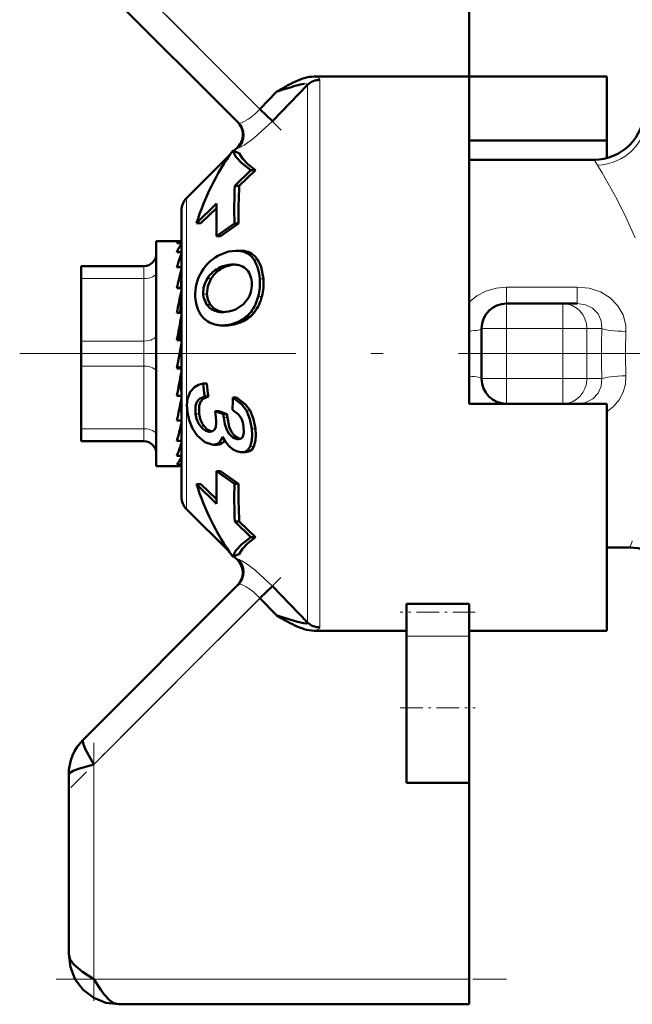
# Model space of a CAD drawing. Extents: x -2065 to 2446, y -1961 to 629.
# Tile 37 of 59: x 104 to 129, y -22 to 17. Entities that reach past the tile are written whole.
import ezdxf

# ---------------------------------------------------------------- set-up
doc = ezdxf.new("R2010")
doc.units = 0
doc.linetypes.add('DASHDOT', pattern=[18.5, 12, -3, 0.5, -3])

msp = doc.modelspace()

# ---------------------------------------------------------------- linework, layer by layer
at = {"color": 7, "lineweight": 50}
for p, q in [((122.065, 28.738), (122.065, 14.809)), ((106.358, 19.445), (112.847, 12.957)), ((122.065, 14.809), (115.875, 14.809)), ((122.065, 3.738), (122.065, 14.809)), ((122.065, 14.809), (127.565, 14.809)), ((127.565, 14.809), (127.565, 12.257)), ((114.383, 14.208), (113.708, 13.509)), ((115.606, 14.476), (114.203, 13.032)), ((114.558, 14.311), (114.383, 14.208)), ((114.735, 14.411), (114.558, 14.311)), ((115.606, 14.477), (115.608, 14.489)), ((114.203, 13.032), (113.708, 13.509)), ((122.065, 12.257), (127.565, 12.257)), ((127.565, 12.257), (127.565, 11.552)), ((112.619, 11.846), (112.616, 11.844)), ((112.879, 11.748), (112.619, 11.846)), ((112.655, 11.832), (112.818, 11.995)), ((110.77, 9.947), (112.499, 11.677)), ((127.065, 11.488), (122.065, 11.488)), ((112.701, 10.444), (113.347, 11.071)), ((113.529, 11.071), (112.881, 10.444)), ((113.529, 11.071), (113.347, 11.071)), ((112.701, 10.444), (112.881, 10.444)), ((110.565, -1.976), (110.565, 9.453)), ((111.972, 9.734), (111.172, 8.95)), ((111.968, 9.557), (111.347, 8.95)), ((111.347, 8.95), (111.172, 8.95)), ((112.687, 8.938), (111.975, 8.438)), ((112.849, 8.938), (112.136, 8.438)), ((112.849, 8.938), (112.687, 8.938)), ((111.975, 8.438), (112.136, 8.438)), ((109.565, 8.238), (109.565, 7.635)), ((110.543, 8.238), (109.565, 8.238)), ((110.565, 8.153), (110.389, 8.153)), ((110.543, 8.238), (110.565, 8.237)), ((109.565, 7.635), (109.565, -0.762)), ((110.565, 7.797), (110.389, 7.797)), ((110.527, 7.635), (110.565, 7.74)), ((112.917, 7.852), (112.762, 7.852)), ((106.565, 7.238), (109.065, 7.238)), ((106.565, 7.104), (106.565, 7.238)), ((106.565, 6.738), (106.565, 7.104)), ((110.565, 7.187), (110.389, 7.187)), ((110.565, 7.312), (110.559, 7.187)), ((112.562, 7.295), (112.643, 7.298)), ((112.562, 7.295), (112.714, 7.295)), ((106.565, 4.238), (106.565, 6.738)), ((110.565, 6.758), (110.544, 6.359)), ((110.565, 6.359), (110.389, 6.359)), ((110.565, 6.529), (110.553, 6.359)), ((110.565, 6.015), (110.523, 5.367)), ((110.565, 5.738), (110.547, 5.738)), ((123.565, 5.738), (125.811, 5.738)), ((125.811, 5.738), (126.391, 5.738)), ((110.565, 5.367), (110.389, 5.367)), ((110.565, 5.129), (110.484, 4.273)), ((112.346, 5.408), (112.326, 5.405)), ((112.351, 4.862), (112.206, 4.862)), ((122.565, 2.738), (122.565, 4.738)), ((106.565, 4.238), (106.565, 3.238)), ((110.565, 4.273), (110.389, 4.273)), ((110.389, 3.145), (110.565, 4.145)), ((122.065, 1.738), (122.065, 3.738)), ((106.565, 0.738), (106.565, 3.238)), ((110.389, 3.198), (110.477, 3.198)), ((110.565, 3.155), (110.477, 3.198)), ((110.565, 3.145), (110.389, 3.145)), ((110.495, 2.625), (110.565, 2.192)), ((111.584, 2.541), (111.439, 2.541)), ((110.565, 2.054), (110.389, 2.054)), ((111.644, 2.023), (111.498, 2.023)), ((112.767, 1.982), (112.621, 1.982)), ((110.565, 1.738), (110.527, 1.738)), ((110.565, 1.326), (110.528, 1.745)), ((110.565, 1.597), (110.535, 1.597)), ((127.565, 1.738), (122.065, 1.738)), ((126.391, 1.738), (126.306, 1.738)), ((127.565, -7.333), (127.565, 1.738)), ((112.246, 1.314), (111.921, 1.434)), ((112.069, 1.434), (111.921, 1.434)), ((112.069, 1.434), (112.394, 1.314)), ((112.394, 1.314), (112.246, 1.314)), ((110.565, 1.069), (110.389, 1.069)), ((110.565, 0.612), (110.548, 0.889)), ((112.962, 1.16), (112.966, 1.151)), ((106.565, 0.738), (106.565, 0.238)), ((111.709, 0.617), (111.673, 0.619)), ((109.065, 0.238), (106.565, 0.238)), ((110.565, 0.252), (110.389, 0.252)), ((110.565, 0.094), (110.562, 0.16)), ((111.847, 0.099), (111.799, 0.101)), ((112.001, 0.099), (111.847, 0.099)), ((112.838, 0.319), (112.802, 0.321)), ((110.565, -0.346), (110.389, -0.346)), ((112.979, -0.2), (112.93, -0.198)), ((113.132, -0.2), (112.979, -0.2)), ((110.444, -0.762), (109.565, -0.762)), ((110.565, -0.688), (110.389, -0.688)), ((110.565, -0.751), (110.499, -0.751)), ((111.975, -0.961), (112.687, -1.461)), ((112.136, -0.961), (111.975, -0.961)), ((112.136, -0.961), (112.849, -1.461)), ((111.172, -1.473), (111.972, -2.258)), ((111.347, -1.473), (111.172, -1.473)), ((111.347, -1.473), (111.968, -2.08)), ((112.849, -1.461), (112.687, -1.461)), ((110.77, -2.471), (112.499, -4.2)), ((112.701, -2.968), (113.347, -3.595)), ((112.881, -2.968), (112.701, -2.968)), ((112.881, -2.968), (113.529, -3.595)), ((113.529, -3.595), (113.347, -3.595)), ((112.619, -4.37), (112.879, -4.271)), ((128.499, -4.012), (127.565, -4.012)), ((112.616, -4.367), (112.619, -4.37)), ((112.655, -4.356), (112.818, -4.519)), ((112.847, -5.48), (106.651, -11.676)), ((113.708, -6.033), (114.203, -5.556)), ((114.203, -5.556), (115.606, -7)), ((114.383, -6.731), (113.708, -6.033)), ((119.565, -6.258), (122.065, -6.258)), ((119.565, -6.258), (119.565, -6.594)), ((122.065, -6.258), (122.065, -6.594)), ((119.565, -6.594), (119.565, -7.548)), ((122.065, -6.594), (122.065, -7.548)), ((114.383, -6.731), (114.558, -6.834)), ((114.558, -6.834), (114.735, -6.934)), ((115.875, -7.333), (119.565, -7.333)), ((122.065, -7.333), (127.565, -7.333)), ((119.565, -10.409), (119.565, -7.548)), ((122.065, -10.409), (122.065, -7.548)), ((119.565, -13.409), (119.565, -10.409)), ((122.065, -13.409), (122.065, -10.409)), ((106.065, -13.09), (106.065, -20.262)), ((119.565, -13.409), (122.065, -13.409)), ((122.065, -13.409), (122.065, -21.262)), ((122.065, -21.262), (122.065, -22.262)), ((122.065, -22.262), (108.065, -22.262))]:
    msp.add_line(p, q, dxfattribs=at)
at = {"color": 7, "linetype": 'DASHDOT', "lineweight": 18, "ltscale": 0.302371}
msp.add_line((105.999, 21.219), (114.551, 12.666), dxfattribs=at)
at = {"color": 7, "lineweight": 18}
for p, q in [((113.708, 13.509), (107.065, 20.152)), ((116.101, 14.676), (116.101, 3.738)), ((115.606, 3.738), (115.606, 14.477)), ((127.201, 11.27), (127.065, 11.488)), ((110.77, 3.738), (110.77, 9.947)), ((113.07, 7.841), (112.917, 7.841)), ((113.621, 7.48), (113.47, 7.48)), ((109.065, 7.238), (109.065, 7.233)), ((109.065, 7.233), (109.065, 7.104)), ((109.065, 7.104), (109.065, 6.738)), ((112.274, 7.188), (112.122, 7.188)), ((109.065, 6.738), (106.565, 6.738)), ((109.065, 4.238), (109.065, 6.738)), ((111.756, 6.741), (111.605, 6.741)), ((113.847, 6.732), (113.699, 6.732)), ((123.565, 6.395), (123.565, 5.738)), ((123.565, 6.395), (126.391, 6.395)), ((126.391, 6.395), (126.391, 5.738)), ((111.59, 6.121), (111.441, 6.121)), ((113.783, 6.021), (113.637, 6.021)), ((111.717, 5.708), (111.57, 5.708)), ((123.565, 5.738), (123.565, 4.738)), ((125.811, 4.738), (125.811, 5.738)), ((112.027, 5.46), (111.881, 5.46)), ((113.499, 5.414), (113.353, 5.414)), ((113.016, 5.025), (112.871, 5.025)), ((122.565, 4.738), (123.565, 4.738)), ((123.565, 4.738), (123.565, 2.738)), ((125.811, 4.738), (123.565, 4.738)), ((125.811, 2.738), (125.811, 4.738)), ((125.811, 4.738), (126.772, 4.738)), ((127.374, 4.738), (126.772, 4.738)), ((126.772, 4.738), (126.772, 2.738)), ((106.565, 4.238), (109.065, 4.238)), ((109.065, 4.238), (109.065, 3.238)), ((110.77, 3.738), (110.77, -2.471)), ((115.606, -7), (115.606, 3.738)), ((116.101, 3.738), (116.101, -7.199)), ((109.065, 3.238), (106.565, 3.238)), ((109.065, 0.738), (109.065, 3.238)), ((122.565, 2.738), (123.565, 2.738)), ((123.565, 2.738), (125.811, 2.738)), ((123.565, 1.738), (123.565, 2.738)), ((125.811, 2.738), (126.772, 2.738)), ((125.811, 2.738), (125.811, 1.738)), ((126.772, 2.738), (127.374, 2.738)), ((111.278, 1.333), (111.129, 1.333)), ((112.405, 1.183), (112.257, 1.183)), ((113.31, 1.464), (113.163, 1.464)), ((111.476, 0.838), (111.324, 0.838)), ((106.565, 0.738), (109.065, 0.738)), ((109.065, 0.738), (109.065, 0.238)), ((111.743, 0.619), (111.673, 0.619)), ((113.525, 0.738), (113.376, 0.738)), ((112.872, 0.321), (112.802, 0.321)), ((113.468, 0.025), (113.317, 0.025)), ((112.818, -4.519), (112.829, -4.516)), ((107.065, -12.676), (113.708, -6.033)), ((122.065, -7.548), (119.565, -7.548)), ((107.065, -21.262), (107.065, -12.676)), ((122.065, -21.262), (107.065, -21.262))]:
    msp.add_line(p, q, dxfattribs=at)
at = {"color": 7, "linetype": 'DASHDOT', "lineweight": 18, "ltscale": 0.067371}
msp.add_line((123.341, 4.738), (126.035, 4.738), dxfattribs=at)
at = {"color": 7, "linetype": 'DASHDOT', "lineweight": 18, "ltscale": 0.06}
for p, q in [((123.565, 2.538), (123.565, 4.938)), ((125.811, 2.538), (125.811, 4.938))]:
    msp.add_line(p, q, dxfattribs=at)
at = {"color": 7, "linetype": 'DASHDOT', "lineweight": 18}
msp.add_line((133.638, 3.738), (104.103, 3.738), dxfattribs=at)
at = {"color": 7, "linetype": 'DASHDOT', "lineweight": 18, "ltscale": 0.067386}
msp.add_line((126.035, 2.738), (123.34, 2.738), dxfattribs=at)
at = {"color": 7, "linetype": 'DASHDOT', "lineweight": 18, "ltscale": 0.296715}
msp.add_line((114.538, -5.203), (106.146, -13.596), dxfattribs=at)
at = {"color": 7, "linetype": 'DASHDOT', "lineweight": 18, "ltscale": 0.075015}
msp.add_line((122.315, -6.594), (119.315, -6.594), dxfattribs=at)
at = {"color": 7, "linetype": 'DASHDOT', "lineweight": 18, "ltscale": 0.075}
msp.add_line((119.315, -10.409), (122.315, -10.409), dxfattribs=at)
at = {"color": 7, "linetype": 'DASHDOT', "lineweight": 18, "ltscale": 0.257574}
msp.add_line((107.065, -11.817), (107.065, -22.12), dxfattribs=at)
at = {"color": 7, "linetype": 'DASHDOT', "lineweight": 18, "ltscale": 0.45}
msp.add_line((105.565, -21.262), (123.565, -21.262), dxfattribs=at)
at = {"color": 7, "lineweight": 18}
for points in [[(115.608, 14.489), (115.603, 14.502), (115.595, 14.509), (115.571, 14.517), (115.478, 14.515)], [(114.203, 13.032), (113.46, 12.349), (113.076, 12.072), (112.927, 11.988), (112.864, 11.967), (112.852, 11.967), (112.847, 11.97)], [(112.847, 12.957), (112.851, 12.954), (112.863, 12.949), (112.881, 12.948), (112.951, 12.963)], [(128.7, 8.371), (128.347, 9.171), (127.986, 9.896), (127.389, 10.96), (127.201, 11.27)], [(122.065, 5.796), (122.376, 6.048), (122.735, 6.236), (123.142, 6.355), (123.565, 6.395)], [(126.391, 6.395), (126.864, 6.348), (127.313, 6.203), (127.698, 5.969), (128.011, 5.652), (128.22, 5.282), (128.326, 4.873), (128.336, 4.624)], [(127.374, 4.738), (127.346, 5.048), (127.22, 5.33), (127.004, 5.552), (126.718, 5.692), (126.391, 5.738)], [(128.336, 2.853), (128.313, 2.518), (128.221, 2.195), (128.061, 1.895), (127.841, 1.632), (127.565, 1.412)], [(126.391, 1.738), (126.721, 1.785), (127.011, 1.929), (127.224, 2.153), (127.348, 2.435), (127.374, 2.738)], [(112.847, -4.493), (112.853, -4.491), (112.872, -4.492), (112.986, -4.541), (113.239, -4.705), (113.529, -4.929), (114.203, -5.556)], [(112.951, -5.486), (112.887, -5.472), (112.866, -5.472), (112.851, -5.477), (112.847, -5.48)], [(116.101, -7.199), (116.098, -7.219), (116.091, -7.233), (116.067, -7.257), (115.928, -7.319), (115.875, -7.333)]]:
    msp.add_lwpolyline(points, dxfattribs=at)
at = {"color": 7, "lineweight": 50}
for points in [[(112.619, 11.846), (112.74, 11.605), (112.989, 11.346), (113.347, 11.071)], [(112.879, 11.748), (113.004, 11.535), (113.225, 11.309), (113.529, 11.071)], [(112.139, 7.702), (112.455, 7.813), (112.762, 7.852)], [(113.621, 7.48), (113.753, 7.211), (113.847, 6.732)], [(111.756, 6.741), (111.623, 6.44), (111.59, 6.121)], [(111.627, 5.021), (111.463, 5.145), (111.328, 5.306), (111.223, 5.509), (111.154, 5.74), (111.12, 5.998)], [(111.57, 5.708), (111.456, 5.992), (111.441, 6.121)], [(111.59, 6.121), (111.627, 5.897), (111.717, 5.708)], [(113.251, 5.969), (113.053, 5.713), (112.756, 5.52)], [(112.871, 5.025), (112.537, 4.905), (112.206, 4.862)], [(110.81, 1.401), (110.79, 1.674), (110.812, 1.93), (110.912, 2.208), (111.086, 2.402), (111.25, 2.492), (111.439, 2.541)], [(111.129, 1.333), (111.128, 1.646), (111.183, 1.811), (111.285, 1.933), (111.498, 2.023)], [(111.644, 2.023), (111.432, 1.933), (111.331, 1.812), (111.276, 1.648), (111.278, 1.333)], [(112.621, 1.982), (112.982, 1.705), (113.163, 1.464)], [(112.767, 1.982), (113.128, 1.705), (113.31, 1.464)], [(111.203, 0.465), (111.009, 0.75), (110.877, 1.083), (110.81, 1.401)], [(112.802, 0.321), (112.634, 0.374), (112.457, 0.546), (112.379, 0.692), (112.303, 0.924), (112.257, 1.183)], [(112.405, 1.183), (112.481, 0.819), (112.569, 0.609), (112.688, 0.448), (112.907, 0.327)], [(112.615, 1.496), (112.855, 1.312), (112.962, 1.16)], [(113.163, 1.464), (113.301, 1.12), (113.376, 0.738)], [(113.31, 1.464), (113.449, 1.12), (113.525, 0.738)], [(111.673, 0.619), (111.542, 0.654), (111.421, 0.734), (111.324, 0.838)], [(111.476, 0.838), (111.603, 0.708), (111.779, 0.626)], [(111.959, 0.952), (111.943, 0.813), (111.889, 0.7)], [(113.055, 0.823), (113.065, 0.583), (113.037, 0.451), (112.976, 0.362), (112.914, 0.329), (112.838, 0.319)], [(111.799, 0.101), (111.499, 0.207), (111.203, 0.465)], [(112.215, 0.416), (112.111, 0.217), (111.994, 0.128), (111.847, 0.099)], [(112.93, -0.198), (112.769, -0.161), (112.615, -0.081), (112.465, 0.048), (112.333, 0.214), (112.215, 0.416)], [(113.376, 0.738), (113.395, 0.495), (113.385, 0.268), (113.317, 0.025)], [(113.525, 0.738), (113.545, 0.495), (113.535, 0.267), (113.468, 0.025)], [(113.317, 0.025), (113.227, -0.104), (113.105, -0.181), (112.979, -0.2)], [(113.468, 0.025), (113.394, -0.089), (113.295, -0.165), (113.132, -0.2)], [(113.347, -3.595), (112.989, -3.869), (112.74, -4.129), (112.619, -4.37)], [(113.529, -3.595), (113.225, -3.832), (113.004, -4.059), (112.879, -4.271)], [(115.606, -7), (115.608, -7.015), (115.602, -7.027), (115.588, -7.036), (115.554, -7.042), (115.456, -7.036), (115.201, -6.982), (114.383, -6.731)], [(106.651, -11.676), (106.629, -11.722), (106.627, -11.766), (106.651, -11.878), (106.737, -12.084), (107.065, -12.676)], [(107.065, -12.676), (106.453, -12.85), (106.236, -12.934), (106.112, -13.009), (106.076, -13.051), (106.065, -13.09)], [(106.065, -20.262), (106.119, -20.472), (106.27, -20.676), (106.617, -20.966), (107.065, -21.262)], [(108.065, -22.262), (107.543, -22.198), (107.063, -22.006), (106.641, -21.685), (106.321, -21.264), (106.128, -20.784), (106.065, -20.262)], [(107.065, -21.262), (107.342, -21.683), (107.484, -21.873), (107.687, -22.09), (107.869, -22.215), (108.065, -22.262)]]:
    msp.add_lwpolyline(points, dxfattribs=at)
for centre, radius, start, end in [((117.689, 9.154), 6.03, 115.4614, 119.329), ((116.239, 12.253), 2.608, 107.0469, 115.9661), ((115.892, 13.405), 1.405, 90.7149, 107.301), ((118.298, 2.811), 12.05, 106.9807, 108.9565), ((118.189, 3.382), 11.472, 105.3248, 107.295), ((115.846, 12.04), 2.503, 98.4471, 105.9728), ((127.065, 13.488), 2, 269.9989, 0.0007), ((112.324, 12.49), 0.699, 314.9437, 45.0571), ((112.352, 12.464), 0.699, 315.0791, 44.8933), ((138.592, 9.471), 25.911, 177.8474, 181.1783), ((135.669, 9.217), 22.821, 176.9184, 180.701), ((111.265, 9.453), 0.7, 135, 180), ((139.548, 9.164), 27.583, 178.8161, 181.5088), ((111.7, 7.312), 1.397, 144.3579, 159.7069), ((109.065, 7.738), 0.5, 270, 360), ((116.763, 5.476), 6.6, 160.9015, 164.979), ((112.839, 6.156), 1.697, 114.3516, 149.2914), ((112.764, 6.77), 1.083, 81.8686, 90.0638), ((112.918, 6.775), 1.077, 81.8482, 90.0644), ((112.819, 7.089), 0.759, 31.0334, 82.6172), ((112.973, 7.094), 0.753, 30.7994, 82.5875), ((126.951, 2.826), 16.935, 165.3751, 167.9594), ((112.576, 6.138), 1.143, 113.3749, 148.1347), ((112.727, 6.136), 1.144, 113.2778, 148.0518), ((112.626, 6.076), 1.221, 93.002, 114.3788), ((112.777, 6.08), 1.217, 92.9942, 114.42), ((112.651, 6.426), 0.872, 75.485, 90.5), ((112.702, 6.618), 0.673, 50.7039, 75.5964), ((112.718, 6.646), 0.641, 23.502, 50.2025), ((112.842, 6.108), 1.725, 147.9641, 183.6481), ((112.49, 6.173), 1.051, 147.3056, 182.8145), ((112.428, 6.53), 0.954, 3.5095, 22.9776), ((111.447, 6.571), 2.257, 345.9018, 4.0929), ((111.585, 6.577), 2.267, 345.8077, 3.924), ((112.25, 6.501), 1.134, 332.0162, 4.4184), ((150.217, -2.094), 40.521, 168.1124, 169.3901), ((112.044, 6.391), 1.634, 323.2374, 346.8968), ((112.187, 6.395), 1.639, 323.1908, 346.791), ((112.139, 6.1), 0.691, 214.5532, 248.0744), ((112.29, 6.109), 0.7, 214.9673, 247.9657), ((112.185, 6.812), 1.414, 276.546, 293.8475), ((123.565, 4.738), 1, 90, 180), ((216.715, -14.48), 107.967, 169.47259, 169.99766), ((112.196, 6.241), 0.843, 248.0516, 270.2494), ((112.332, 6.179), 0.781, 247.0842, 265.7139), ((112.202, 6.44), 1.043, 269.844, 276.7921), ((112.334, 6.183), 1.276, 294.879, 322.9638), ((112.479, 6.184), 1.278, 294.8674, 322.9241), ((112.202, 5.983), 1.121, 239.099, 270.1949), ((23.073, 18.535), 88.858, 349.31117, 349.94255), ((125.954, 3.926), 14.581, 185.4513, 187.5), ((125.814, 3.923), 14.297, 185.5502, 187.6401), ((123.565, 2.738), 1, 180, 270), ((128.024, 1.541), 15.409, 178.36, 180.1652), ((76.054, 8.507), 35.131, 347.7764, 349.2178), ((112.157, 1.45), 1.034, 186.4912, 216.3347), ((112.31, 1.455), 1.038, 186.7407, 216.4847), ((106.752, 0.766), 5.211, 2.0456, 7.3606), ((113.995, 1.389), 1.75, 182.4619, 186.7586), ((114.142, 1.395), 1.749, 182.6366, 186.9374), ((96.418, 4.074), 14.485, 344.6995, 347.6108), ((111.828, 0.667), 1.237, 7.2463, 23.0567), ((111.722, 0.828), 0.21, 266.3771, 322.7086), ((109.065, -0.262), 0.5, 0, 90), ((105.877, 1.473), 4.865, 338.0434, 344.4913), ((112.01, 0.43), 0.331, 268.3817, 330.4584), ((109.606, -0.018), 1.031, 319.4671, 338.3736), ((110.434, -0.576), 0.187, 273.0522, 314.5382), ((139.548, -1.688), 27.583, 178.4912, 181.1839), ((138.592, -1.994), 25.911, 178.8217, 182.1526), ((135.501, -1.744), 22.654, 179.2848, 183.0955), ((111.265, -1.976), 0.7, 180, 225.0002), ((128.499, -6.012), 2, 17.4522, 90.0026), ((112.323, -5.014), 0.7, 315, 45), ((112.352, -4.987), 0.699, 315.107, 44.9208), ((117.703, -1.65), 6.061, 240.6797, 244.5274), ((116.238, -4.779), 2.605, 244.0246, 252.9518), ((115.895, -5.913), 1.42, 252.7813, 269.1886), ((108.049, -13.083), 1.984, 134.808, 180.192), ((108.049, -13.083), 1.984, 134.808, 180.192)]:
    msp.add_arc(centre, radius, start, end, dxfattribs=at)
at = {"color": 7, "lineweight": 18}
for centre, radius, start, end in [((115.752, 14.174), 0.647, 63.5451, 79.0873), ((111.605, 15.477), 2.88, 309.3153, 316.9074), ((112.714, 13.698), 0.773, 287.8821, 295.4261), ((112.449, 14.276), 1.409, 295.0627, 300.3745), ((112.046, 14.938), 2.183, 300.7019, 309.3191), ((112.812, 11.96), 0.0363, 16.1796, 79.3427), ((157.829, 3.739), 30.471, 178.1216, 180.0023), ((152.227, 3.739), 23.907, 177.8793, 180.0025), ((157.829, 3.737), 30.471, 179.9977, 181.8784), ((152.227, 3.737), 23.907, 179.9975, 182.1207), ((131.825, -4.966), 3.46, 159.234, 163.9897), ((112.808, -4.481), 0.041, 300.8924, 341.9736), ((112.713, -6.222), 0.773, 64.5743, 72.1168), ((112.448, -6.802), 1.411, 59.6306, 64.9319), ((112.049, -7.458), 2.179, 50.6703, 59.3049), ((111.605, -8.001), 2.88, 43.0924, 50.6834)]:
    msp.add_arc(centre, radius, start, end, dxfattribs=at)
at = {"color": 7, "lineweight": 50}
for centre, major_axis, ratio, start_param, end_param in [((116.101, 13.995), (-0.7, 0), 0.972233, 4.712389, 5.497789), ((262.024, -31.976), (150.941, -40.616), 0.245499, 3.050478, 3.133214), ((110.477, 5.016), (-0.07, -3.222), 0.207287, 3.146101, 3.376799), ((70.243, -27.118), (43.151, 34.704), 0.149322, 6.179433, 6.267529), ((116.377, 20.439), (-4.326, -15.536), 0.258625, 0.071828, 0.216579), ((262.023, 39.452), (150.94, 40.616), 0.2455, 3.149971, 3.232707), ((116.101, -6.519), (-0.7, 0), 0.972234, 0.785397, 1.570796)]:
    msp.add_ellipse(centre, major_axis=major_axis, ratio=ratio, start_param=start_param, end_param=end_param, dxfattribs=at)
at = {"color": 7, "lineweight": 18}
for centre, major_axis, ratio, start_param, end_param in [((112.774, 14.304), (3.327, 0.378), 0.129171, 6.267853, 6.460295), ((127.201, 13.214), (1.797, 0.878), 0.965578, 4.271437, 5.814526), ((109.065, 6.988), (0.5, 0), 0.5, 4.712389, 6.283185), ((125.811, 4.738), (0, 1), 0.961524, 4.712389, 6.283185), ((121.565, 4.738), (1, 0), 0.114286, 5.235987, 6.283185), ((128.336, 4.738), (0.999, -0.033), 0.114225, 3.421775, 4.716143), ((109.065, 4.488), (0.5, 0), 0.5, 4.712389, 6.283185), ((109.065, 2.988), (-0.5, 0), 0.5, 3.141593, 4.712389), ((121.565, 2.738), (1, 0), 0.114286, 0, 1.047198), ((128.336, 2.738), (0.999, 0.033), 0.114225, 1.567042, 2.86141), ((125.811, 2.738), (0, 1), 0.961524, 3.141593, 4.712389), ((109.065, 0.488), (-0.5, 0), 0.5, 3.141593, 4.712389)]:
    msp.add_ellipse(centre, major_axis=major_axis, ratio=ratio, start_param=start_param, end_param=end_param, dxfattribs=at)

doc.saveas('drawing.dxf')
